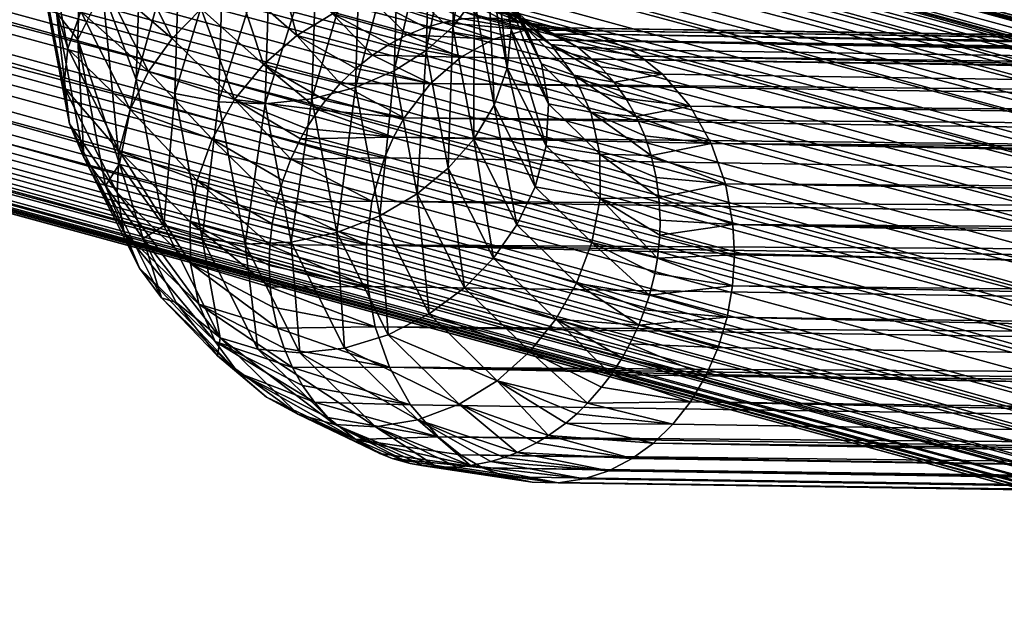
# Model space of a CAD drawing. Header units: centimetres. Extents: x -9.6 to 10.6, y -10.1 to 10.1.
# Tile 115 of 256: x -1.553 to -0.905, y -10.047 to -9.653. Entities that reach past the tile are written whole.
import ezdxf

# ---------------------------------------------------------------- set-up
doc = ezdxf.new("R2010")
doc.units = ezdxf.units.CM
doc.layers.get('0').update_dxf_attribs({"true_color": 0x5890e1})

msp = doc.modelspace()

# ---------------------------------------------------------------- meshes
at = {"color": 253, "true_color": 0x999999}
mesh = msp.add_polyface(dxfattribs=at)
corners = [(-0.67495, -9.88905, 6.58355), (-3.71204, -9.08821, 10.90329), (-3.71011, -9.06114, 10.89945), (-3.47109, -9.10095, 11.07518), (-0.43195, -9.90927, 6.75831), (-3.46712, -9.08136, 11.07422), (-3.47737, -9.12057, 11.07453), (-0.43793, -9.936, 6.75924), (-3.48592, -9.13961, 11.07216), (-0.44847, -9.96298, 6.757), (-3.49661, -9.15748, 11.06807), (-0.46364, -9.98852, 6.75123), (-3.50914, -9.17362, 11.06236), (-3.52312, -9.18758, 11.05521), (-0.48289, -10.01085, 6.74197), (-3.53807, -9.19906, 11.0469), (-0.50514, -10.02843, 6.7297), (-3.55351, -9.20791, 11.03773), (-3.56958, -9.21432, 11.02767), (-0.52891, -10.04034, 6.71527), (-3.58647, -9.21826, 11.01654), (-0.53556, -10.04259, 6.71103), (-3.60373, -9.21942, 11.00463), (-0.55269, -10.04637, 6.6997), (-3.62087, -9.21764, 10.99223), (-0.57516, -10.047, 6.68402), (-3.63735, -9.21293, 10.97974), (-0.59691, -10.04269, 6.6679), (-3.65272, -9.20548, 10.9675), (-0.61836, -10.0329, 6.65093), (-3.66657, -9.19561, 10.95587), (-3.67861, -9.18377, 10.94512), (-0.63811, -10.01737, 6.63407), (-3.68988, -9.16864, 10.9343), (-0.65471, -9.99655, 6.6184), (-3.70219, -9.14369, 10.92085), (-0.66702, -9.9716, 6.60495), (-3.70958, -9.11627, 10.9104), (-0.67687, -9.91612, 6.58739), (-3.70413, -9.0344, 10.89853), (-0.67495, -9.88905, 6.58355), (-3.71011, -9.06114, 10.89945), (-3.69359, -9.00743, 10.90077), (-0.65842, -9.83534, 6.58486), (-3.67843, -8.98189, 10.90653), (-0.64326, -9.8098, 6.59063), (-3.6692, -8.97015, 10.91077), (-3.65917, -8.95956, 10.91579), (-0.624, -9.78747, 6.59988), (-3.63693, -8.94197, 10.92806), (-0.60176, -9.76988, 6.61216), (-3.61315, -8.93007, 10.9425), (-0.57798, -9.75798, 6.62659), (-3.58937, -8.92404, 10.95806), (-0.57134, -9.75573, 6.63083), (-3.56691, -8.92341, 10.97374), (-0.53173, -9.75132, 6.65784), (-3.54516, -8.92771, 10.98986), (-0.50999, -9.75562, 6.67396), (-3.5237, -8.93751, 11.00683), (-0.48853, -9.76542, 6.69093), (-3.50396, -8.95304, 11.02369), (-0.46879, -9.78095, 6.70779), (-3.49862, -8.95873, 11.02854), (-3.48735, -8.97386, 11.03937), (-0.45218, -9.80177, 6.72346), (-3.47504, -8.99881, 11.05281), (-3.46766, -9.02623, 11.06326), (-0.43987, -9.82672, 6.73691), (-3.5371, -8.9426, 11.09023), (-3.48735, -8.97386, 11.03937), (-3.49862, -8.95873, 11.02854), (-3.5111, -8.9966, 11.12463), (-3.47504, -8.99881, 11.05281), (-3.51469, -8.98341, 11.11831), (-3.50788, -9.02407, 11.13549), (-3.46766, -9.02623, 11.06326), (-3.5088, -9.01048, 11.13049), (-3.50981, -9.05202, 11.14372), (-3.46519, -9.05429, 11.07038), (-3.50827, -9.03884, 11.14018), (-3.51555, -9.07633, 11.14865), (-3.46712, -9.08136, 11.07422), (-3.51285, -9.06683, 11.14697), (-3.47737, -9.12057, 11.07453), (-3.52072, -9.09049, 11.15055), (-3.5249, -9.09981, 11.15136), (-3.51942, -8.97119, 11.11168), (-3.47109, -9.10095, 11.07518), (-3.53185, -9.11277, 11.15188), (-3.48592, -9.13961, 11.07216), (-3.54358, -9.13018, 11.15128), (-3.49661, -9.15748, 11.06807)]
mesh.append_faces([[corners[k] for k in face] for face in [(0, 1, 2), (3, 4, 5), (6, 7, 3), (8, 9, 6), (10, 11, 8), (12, 11, 10), (13, 14, 12), (15, 16, 13), (17, 16, 15), (18, 19, 17), (20, 21, 18), (22, 23, 20), (24, 25, 22), (26, 27, 24), (28, 29, 26), (30, 29, 28), (31, 32, 30), (33, 34, 31), (35, 36, 33), (37, 36, 35), (1, 38, 37), (39, 40, 41), (42, 43, 39), (44, 45, 42), (46, 45, 44), (47, 48, 46), (49, 50, 47), (51, 52, 49), (53, 54, 51), (55, 56, 53), (57, 58, 55), (59, 60, 57), (61, 62, 59), (63, 62, 61), (64, 65, 63), (66, 65, 64), (67, 68, 66), (69, 70, 71), (72, 73, 74), (75, 76, 77), (78, 79, 80), (81, 82, 83), (84, 85, 86), (70, 87, 73), (87, 74, 73), (73, 72, 76), (72, 77, 76), (76, 75, 79), (75, 80, 79), (79, 78, 82), (78, 83, 82), (82, 81, 88), (81, 85, 88), (85, 84, 88), (89, 90, 84), (90, 91, 92)]], dxfattribs={"color": 253})
mesh = msp.add_polyface(dxfattribs=at)
corners = [(-0.66702, -9.9716, 6.60495), (-0.61633, -9.96075, 6.51383), (-0.61109, -9.97465, 6.51715), (-0.67441, -9.94418, 6.5945), (-0.62278, -9.93382, 6.50977), (-0.62, -9.94782, 6.51151), (-0.67687, -9.91612, 6.58739), (-0.62491, -9.90648, 6.5085), (-0.62438, -9.9201, 6.50879), (-0.67495, -9.88905, 6.58355), (-0.62269, -9.87834, 6.51003), (-0.62432, -9.89187, 6.50893), (-0.66897, -9.86232, 6.58262), (-0.61563, -9.84988, 6.51468), (-0.61967, -9.86359, 6.51203), (-0.65842, -9.83534, 6.58486), (-0.60355, -9.82288, 6.52255), (-0.6101, -9.83587, 6.51829), (-0.58901, -10.01125, 6.53123), (-0.63811, -10.01737, 6.63407), (-0.65471, -9.99655, 6.6184), (-0.60502, -9.98725, 6.52101), (-0.64326, -9.8098, 6.59063), (-3.47109, -9.10095, 11.07518), (-0.43793, -9.936, 6.75924), (-0.43195, -9.90927, 6.75831), (-3.47737, -9.12057, 11.07453), (-0.44847, -9.96298, 6.757), (-3.48592, -9.13961, 11.07216), (-0.46364, -9.98852, 6.75123), (-3.50914, -9.17362, 11.06236), (-0.48289, -10.01085, 6.74197), (-3.52312, -9.18758, 11.05521), (-0.50514, -10.02843, 6.7297), (-3.55351, -9.20791, 11.03773), (-0.52891, -10.04034, 6.71527), (-3.56958, -9.21432, 11.02767), (-0.53556, -10.04259, 6.71103), (-3.58647, -9.21826, 11.01654), (-0.55269, -10.04637, 6.6997), (-3.60373, -9.21942, 11.00463), (-0.57516, -10.047, 6.68402), (-3.62087, -9.21764, 10.99223), (-0.59691, -10.04269, 6.6679), (-3.63735, -9.21293, 10.97974), (-0.61836, -10.0329, 6.65093), (-3.66657, -9.19561, 10.95587), (-0.63811, -10.01737, 6.63407), (-3.67861, -9.18377, 10.94512), (-0.65471, -9.99655, 6.6184), (-3.68988, -9.16864, 10.9343), (-0.66702, -9.9716, 6.60495), (-3.70958, -9.11627, 10.9104), (-0.67441, -9.94418, 6.5945), (-0.67687, -9.91612, 6.58739), (-3.71204, -9.08821, 10.90329), (-0.67495, -9.88905, 6.58355), (-0.43003, -9.8822, 6.75447), (-3.46712, -9.08136, 11.07422), (-0.43195, -9.90927, 6.75831), (-3.70413, -9.0344, 10.89853), (-0.66897, -9.86232, 6.58262), (-0.67495, -9.88905, 6.58355), (-0.65842, -9.83534, 6.58486), (-3.69359, -9.00743, 10.90077), (-0.64326, -9.8098, 6.59063), (-3.6692, -8.97015, 10.91077), (-0.624, -9.78747, 6.59988), (-3.65917, -8.95956, 10.91579), (-0.60176, -9.76988, 6.61216), (-3.63693, -8.94197, 10.92806), (-0.57798, -9.75798, 6.62659), (-3.61315, -8.93007, 10.9425), (-0.57134, -9.75573, 6.63083), (-3.58937, -8.92404, 10.95806), (-0.5542, -9.75195, 6.64216), (-0.53173, -9.75132, 6.65784), (-3.56691, -8.92341, 10.97374), (-0.50999, -9.75562, 6.67396), (-3.54516, -8.92771, 10.98986), (-0.48853, -9.76542, 6.69093), (-3.5237, -8.93751, 11.00683), (-0.46879, -9.78095, 6.70779), (-3.49862, -8.95873, 11.02854), (-0.45218, -9.80177, 6.72346), (-3.47504, -8.99881, 11.05281), (-0.43987, -9.82672, 6.73691), (-3.46766, -9.02623, 11.06326), (-0.43249, -9.85414, 6.74736), (-3.46519, -9.05429, 11.07038)]
mesh.append_faces([[corners[k] for k in face] for face in [(0, 1, 2), (3, 4, 5), (6, 7, 8), (9, 10, 11), (12, 13, 14), (15, 16, 17), (18, 19, 20), (21, 20, 0), (2, 21, 0), (1, 0, 3), (5, 1, 3), (4, 3, 6), (8, 4, 6), (7, 6, 9), (11, 7, 9), (10, 9, 12), (14, 10, 12), (13, 12, 15), (17, 13, 15), (16, 15, 22), (23, 24, 25), (26, 27, 24), (28, 29, 27), (30, 31, 29), (32, 33, 31), (34, 35, 33), (36, 37, 35), (38, 39, 37), (40, 41, 39), (42, 43, 41), (44, 45, 43), (46, 47, 45), (48, 49, 47), (50, 51, 49), (52, 53, 51), (52, 54, 53), (55, 56, 54), (57, 58, 59), (60, 61, 62), (60, 63, 61), (64, 65, 63), (66, 67, 65), (68, 69, 67), (70, 71, 69), (72, 73, 71), (74, 75, 73), (74, 76, 75), (77, 78, 76), (79, 80, 78), (81, 82, 80), (83, 84, 82), (85, 86, 84), (87, 88, 86), (89, 88, 87), (89, 57, 88), (58, 57, 89)]], dxfattribs={"color": 253})
mesh = msp.add_polyface(dxfattribs=at)
corners = [(-1.37444, -9.7444, 10.99142), (-1.41152, -9.70521, 11.07578), (-1.36801, -9.73101, 10.99285), (-1.42626, -9.73129, 11.07733), (-1.35628, -9.71207, 10.99647), (-1.39255, -9.68203, 11.07733), (-1.51476, -9.66564, 11.48906), (-1.49851, -9.63301, 11.54987), (-1.51115, -9.55046, 11.5912), (-1.48727, -9.74763, 11.42808), (-1.49656, -9.76215, 11.37464), (-1.48019, -9.71187, 11.18313), (-1.43604, -9.75866, 11.08182), (-1.48739, -9.73895, 11.19454), (-1.42626, -9.73129, 11.07733), (-1.46817, -9.68683, 11.17462), (-1.41152, -9.70521, 11.07578), (-1.45265, -9.66493, 11.16908), (-1.4336, -9.64544, 11.16613), (-1.39255, -9.68203, 11.07733), (-1.41026, -9.62815, 11.16596), (-1.37058, -9.66301, 11.08182), (-1.38343, -9.6145, 11.16901), (-1.52878, -9.64791, 11.4708), (-1.52521, -9.53396, 11.57185), (-1.53788, -9.62756, 11.45034), (-1.51077, -9.74338, 11.35761), (-1.52021, -9.72124, 11.33928), (-1.52382, -9.69681, 11.3207), (-1.54102, -9.60565, 11.42878), (-1.52119, -9.6716, 11.30304), (-1.5378, -9.58353, 11.40744), (-1.51266, -9.64716, 11.28736), (-1.52861, -9.56257, 11.38765), (-1.49925, -9.62488, 11.2744), (-1.51453, -9.54389, 11.37042), (-1.48238, -9.60567, 11.26452), (-1.48884, -9.76654, 11.20839), (-1.46198, -9.58889, 11.25723), (-1.43725, -9.57435, 11.25262), (-1.49851, -9.63301, 11.54987), (-1.47626, -9.69199, 11.5174), (-1.47265, -9.57681, 11.61955), (-1.48727, -9.74763, 11.42808), (-1.45806, -9.78849, 11.40299), (-1.388, -9.59924, 11.63542), (-1.42211, -9.70679, 11.53559), (-1.39141, -9.70803, 11.53894), (-1.4186, -9.59499, 11.63474), (-1.4509, -9.7012, 11.52815), (-1.44733, -9.58726, 11.62919), (-1.40443, -9.80047, 11.42453), (-1.43289, -9.79668, 11.41496)]
mesh.append_faces([[corners[k] for k in face] for face in [(0, 1, 2), (1, 0, 3), (4, 1, 5), (6, 7, 8), (6, 9, 7), (10, 9, 6), (11, 12, 13), (11, 14, 12), (15, 14, 11), (15, 16, 14), (17, 16, 15), (18, 16, 17), (18, 19, 16), (20, 19, 18), (20, 21, 19), (22, 21, 20), (8, 23, 6), (24, 25, 23), (6, 26, 10), (26, 6, 23), (23, 27, 26), (27, 23, 25), (25, 28, 27), (28, 25, 29), (29, 30, 28), (30, 29, 31), (31, 32, 30), (32, 31, 33), (33, 34, 32), (35, 36, 34), (37, 27, 28), (28, 13, 37), (13, 28, 30), (30, 11, 13), (11, 30, 32), (32, 15, 11), (15, 32, 34), (34, 17, 15), (17, 34, 36), (36, 18, 17), (18, 36, 38), (38, 20, 18), (20, 38, 39), (39, 22, 20), (40, 41, 42), (43, 41, 40), (43, 44, 41), (45, 46, 47), (46, 45, 48), (48, 49, 46), (49, 48, 50), (50, 41, 49), (41, 50, 42), (51, 47, 46), (52, 46, 49), (44, 49, 41)]], dxfattribs={"color": 253})
mesh = msp.add_polyface(dxfattribs=at)
corners = [(-1.2006, -9.66213, 11.08198), (-1.17402, -9.66224, 11.00683), (-1.21248, -9.6572, 11.07383), (-1.18573, -9.6705, 11.09024), (-1.24273, -9.64229, 11.13883), (-1.22102, -9.65382, 11.15367), (-1.27406, -9.65438, 11.0358), (-1.24098, -9.66552, 10.95807), (-1.2857, -9.65774, 11.02934), (-1.24947, -9.65131, 11.05021), (-1.21937, -9.65932, 10.97375), (-1.26127, -9.65211, 11.04317), (-1.26758, -9.63559, 11.12407), (-1.2367, -9.65186, 11.05809), (-1.2245, -9.65381, 11.06588), (-1.19723, -9.65809, 10.98987), (-1.15103, -9.67237, 11.0237), (-1.26251, -9.67727, 10.9425), (-1.29783, -9.66261, 11.02286), (-1.29427, -9.63447, 11.1103), (-1.20318, -9.66906, 11.16784), (-1.18573, -9.6705, 11.09024), (-1.22102, -9.65382, 11.15367), (-1.17046, -9.68375, 11.10436), (-1.1615, -9.6938, 11.11169), (-1.18803, -9.68916, 11.18234), (-1.29748, -9.60494, 11.19661), (-1.24273, -9.64229, 11.13883), (-1.26758, -9.63559, 11.12407), (-1.2727, -9.61233, 11.20986), (-1.22102, -9.65382, 11.15367), (-1.24037, -9.63739, 11.19521), (-1.25678, -9.61639, 11.23702), (-1.23421, -9.63868, 11.23821), (-1.26981, -9.59099, 11.27832), (-1.25662, -9.59399, 11.31019), (-1.25678, -9.61639, 11.23702), (-1.24037, -9.63739, 11.19521), (-1.20318, -9.66906, 11.16784), (-1.22102, -9.65382, 11.15367), (-1.2196, -9.65824, 11.25396), (-1.18803, -9.68916, 11.18234), (-1.20946, -9.68176, 11.27007), (-1.25363, -9.5533, 11.39771), (-1.23297, -9.6349, 11.34554), (-1.24241, -9.61276, 11.32721), (-1.24453, -9.57365, 11.41817), (-1.22936, -9.65932, 11.36413), (-1.24139, -9.59555, 11.43973), (-1.20489, -9.7081, 11.28556), (-1.24211, -9.53787, 11.53184), (-1.2538, -9.63864, 11.48086), (-1.24461, -9.61767, 11.46107), (-1.232, -9.68454, 11.38179), (-1.24053, -9.70897, 11.39747), (-1.25116, -9.55469, 11.5553), (-1.26788, -9.65732, 11.49809), (-1.26511, -9.56907, 11.57634), (-1.25393, -9.73126, 11.41042)]
mesh.append_faces([[corners[k] for k in face] for face in [(0, 1, 2), (3, 4, 5), (6, 7, 8), (9, 10, 11), (9, 12, 13), (14, 15, 13), (14, 4, 2), (0, 3, 16), (17, 18, 7), (7, 6, 10), (6, 11, 10), (9, 11, 19), (10, 9, 15), (9, 13, 15), (12, 9, 19), (14, 13, 12), (15, 14, 1), (14, 2, 1), (4, 14, 12), (0, 2, 4), (3, 0, 4), (20, 21, 22), (23, 21, 20), (24, 23, 20), (25, 24, 20), (26, 27, 28), (29, 27, 26), (29, 30, 27), (29, 31, 30), (29, 32, 31), (33, 34, 35), (33, 36, 34), (33, 37, 36), (37, 38, 39), (33, 38, 37), (40, 38, 33), (40, 41, 38), (42, 41, 40), (43, 44, 45), (46, 47, 44), (47, 46, 48), (35, 40, 33), (40, 35, 45), (45, 42, 40), (42, 45, 44), (44, 49, 42), (49, 44, 47), (50, 51, 52), (48, 53, 47), (53, 48, 52), (52, 54, 53), (54, 52, 51), (55, 56, 51), (56, 55, 57), (51, 58, 54), (58, 51, 56)]], dxfattribs={"color": 253})
mesh = msp.add_polyface(dxfattribs=at)
corners = [(-1.30683, -9.73004, 10.91078), (-1.36801, -9.73101, 10.99285), (-1.36427, -9.72434, 10.99389), (-1.41152, -9.70521, 11.07578), (-1.35628, -9.71207, 10.99647), (-1.29975, -9.71729, 10.91579), (-1.35167, -9.70592, 10.99813), (-1.34194, -9.69465, 11.00196), (-1.37058, -9.66301, 11.08182), (-1.33174, -9.68483, 11.00634), (-1.32065, -9.67598, 11.01145), (-1.28258, -9.69472, 10.92807), (-1.34695, -9.64879, 11.0888), (-1.30955, -9.66874, 11.01686), (-1.29783, -9.66261, 11.02286), (-1.26251, -9.67727, 10.9425), (-1.32125, -9.63905, 11.09834), (-1.2857, -9.65774, 11.02934), (-1.27406, -9.65438, 11.0358), (-1.29427, -9.63447, 11.1103), (-1.26127, -9.65211, 11.04317), (-1.37444, -9.7444, 10.99142), (-1.31285, -9.7437, 10.90654), (-1.39255, -9.68203, 11.07733), (-1.24098, -9.66552, 10.95807), (-1.38343, -9.6145, 11.16901), (-1.34695, -9.64879, 11.0888), (-1.37058, -9.66301, 11.08182), (-1.3545, -9.60572, 11.1754), (-1.32125, -9.63905, 11.09834), (-1.29427, -9.63447, 11.1103), (-1.32524, -9.60253, 11.18482), (-1.26758, -9.63559, 11.12407), (-1.29748, -9.60494, 11.19661), (-1.29512, -9.56764, 11.28184), (-1.25678, -9.61639, 11.23702), (-1.2727, -9.61233, 11.20986), (-1.26981, -9.59099, 11.27832), (-1.40909, -9.56335, 11.25139), (-1.3203, -9.55946, 11.26987), (-1.26511, -9.56907, 11.57634), (-1.28542, -9.673, 11.51215), (-1.26788, -9.65732, 11.49809), (-1.28252, -9.58055, 11.59414), (-1.2708, -9.75046, 11.42031), (-1.30648, -9.68626, 11.52361), (-1.30345, -9.5896, 11.60933), (-1.33189, -9.69719, 11.5325), (-1.32873, -9.59623, 11.62203), (-1.36071, -9.70472, 11.53784), (-1.35741, -9.59962, 11.63104), (-1.39141, -9.70803, 11.53894), (-1.388, -9.59924, 11.63542), (-1.29121, -9.76725, 11.42759), (-1.31593, -9.78179, 11.43221), (-1.3441, -9.79278, 11.43343), (-1.37421, -9.7992, 11.43086)]
mesh.append_faces([[corners[k] for k in face] for face in [(0, 1, 2), (3, 4, 2), (5, 4, 6), (7, 5, 6), (7, 8, 9), (10, 11, 9), (10, 12, 13), (14, 15, 13), (14, 16, 17), (18, 19, 20), (21, 1, 22), (2, 1, 3), (1, 0, 22), (2, 4, 0), (6, 4, 23), (4, 5, 0), (7, 6, 23), (5, 7, 11), (7, 9, 11), (8, 7, 23), (10, 9, 8), (11, 10, 15), (10, 13, 15), (12, 10, 8), (14, 13, 12), (14, 17, 24), (16, 14, 12), (18, 17, 16), (19, 18, 16), (25, 26, 27), (28, 26, 25), (28, 29, 26), (28, 30, 29), (31, 30, 28), (31, 32, 30), (33, 32, 31), (34, 35, 36), (34, 37, 35), (38, 28, 25), (39, 36, 33), (40, 41, 42), (41, 40, 43), (44, 42, 41), (43, 45, 41), (45, 43, 46), (46, 47, 45), (47, 46, 48), (48, 49, 47), (49, 48, 50), (50, 51, 49), (51, 50, 52), (41, 53, 44), (53, 41, 45), (54, 45, 47), (55, 47, 49), (56, 49, 51)]], dxfattribs={"color": 253})
mesh = msp.add_polyface(dxfattribs=at)
corners = [(1.82187, -9.87543, 6.58355), (-1.31896, -9.85504, 10.9033), (-1.32383, -9.82834, 10.89946), (-1.08241, -9.80746, 11.07519), (2.06312, -9.86196, 6.75924), (-1.08344, -9.7875, 11.07422), (-1.08361, -9.82802, 11.07454), (-1.08717, -9.84859, 11.07217), (2.05961, -9.89071, 6.757), (-1.09308, -9.86856, 11.06808), (2.05128, -9.91922, 6.75123), (-1.1012, -9.88731, 11.06237), (-1.11126, -9.90431, 11.05522), (2.03818, -9.94564, 6.74197), (-1.12289, -9.91915, 11.04691), (2.02101, -9.9682, 6.7297), (-1.13565, -9.93156, 11.03774), (-1.14961, -9.94176, 11.02767), (2.00094, -9.98565, 6.71527), (-1.16499, -9.94978, 11.01655), (1.99506, -9.98948, 6.71103), (-1.18143, -9.9552, 11.00463), (1.97941, -9.99741, 6.6997), (-1.19846, -9.95773, 10.99224), (1.9578, -10.0036, 6.68402), (-1.21561, -9.95727, 10.97974), (1.93566, -10.00484, 6.6679), (-1.23234, -9.95387, 10.96751), (1.91245, -10.00069, 6.65093), (-1.24821, -9.94776, 10.95588), (1.88946, -9.99056, 6.63407), (-1.26282, -9.93929, 10.94513), (1.8682, -9.97452, 6.6184), (-1.2775, -9.92744, 10.93431), (1.85007, -9.95341, 6.60495), (-1.29563, -9.90633, 10.92086), (-1.3096, -9.88161, 10.91041), (1.8361, -9.92869, 6.5945), (1.82674, -9.90213, 6.58739), (-1.32469, -9.80096, 10.89853), (1.82187, -9.87543, 6.58355), (-1.32383, -9.82834, 10.89946), (1.82101, -9.84805, 6.58262), (1.82452, -9.8193, 6.58486), (-1.32118, -9.77221, 10.90077), (1.83285, -9.79079, 6.59063), (-1.31285, -9.7437, 10.90654), (-1.30683, -9.73004, 10.91078), (1.84595, -9.76437, 6.59988), (-1.29975, -9.71729, 10.91579), (1.86312, -9.74181, 6.61216), (-1.28258, -9.69472, 10.92807), (1.88319, -9.72436, 6.62659), (-1.26251, -9.67727, 10.9425), (1.88906, -9.72053, 6.63083), (-1.24098, -9.66552, 10.95807), (1.90472, -9.7126, 6.64216), (-1.21937, -9.65932, 10.97375), (1.92633, -9.70641, 6.65784), (-1.19723, -9.65809, 10.98987), (1.94846, -9.70517, 6.67396), (-1.17402, -9.66224, 11.00683), (1.97168, -9.70932, 6.69093), (-1.15103, -9.67237, 11.0237), (1.99467, -9.71945, 6.70779), (-1.14445, -9.67655, 11.02855), (-1.12977, -9.6884, 11.03937), (2.01593, -9.73549, 6.72346), (-1.11164, -9.70951, 11.05282), (-1.09767, -9.73423, 11.06327), (2.03406, -9.7566, 6.73691), (-1.08831, -9.7608, 11.07038), (2.04803, -9.78132, 6.74736), (-1.08344, -9.7875, 11.07422), (2.05739, -9.80788, 6.75447), (-1.08831, -9.7608, 11.07038), (-1.13208, -9.7697, 11.14372), (-1.08344, -9.7875, 11.07422), (-1.1316, -9.79467, 11.14866), (-1.08241, -9.80746, 11.07519), (-1.13308, -9.80967, 11.15055), (-1.08361, -9.82802, 11.07454), (-1.13833, -9.83402, 11.15189), (-1.08717, -9.84859, 11.07217)]
mesh.append_faces([[corners[k] for k in face] for face in [(0, 1, 2), (3, 4, 5), (6, 4, 3), (7, 8, 6), (9, 10, 7), (11, 10, 9), (12, 13, 11), (14, 15, 12), (16, 15, 14), (17, 18, 16), (19, 20, 17), (21, 22, 19), (23, 24, 21), (25, 26, 23), (27, 28, 25), (29, 28, 27), (29, 30, 28), (31, 30, 29), (31, 32, 30), (33, 32, 31), (33, 34, 32), (35, 34, 33), (36, 34, 35), (36, 37, 34), (36, 38, 37), (1, 38, 36), (1, 0, 38), (39, 40, 41), (39, 42, 40), (39, 43, 42), (44, 43, 39), (44, 45, 43), (46, 45, 44), (47, 45, 46), (47, 48, 45), (49, 48, 47), (49, 50, 48), (51, 50, 49), (51, 52, 50), (53, 52, 51), (53, 54, 52), (55, 54, 53), (55, 56, 54), (57, 58, 55), (59, 60, 57), (61, 62, 59), (63, 64, 61), (65, 64, 63), (66, 67, 65), (68, 67, 66), (69, 70, 68), (71, 72, 69), (73, 74, 71), (75, 76, 77), (77, 78, 79), (80, 81, 79), (82, 83, 81)]], dxfattribs={"color": 253})
mesh = msp.add_polyface(dxfattribs=at)
corners = [(-1.21713, -9.87132, 11.23027), (-1.17908, -9.90521, 11.14032), (-1.16987, -9.89478, 11.14398), (-1.23855, -9.89049, 11.2261), (-1.20488, -9.92663, 11.12859), (-1.19344, -9.91833, 11.13402), (-1.14961, -9.94176, 11.02767), (-1.21279, -9.93143, 11.12467), (-1.26354, -9.90594, 11.21887), (-1.22534, -9.93765, 11.11818), (-1.16499, -9.94978, 11.01655), (-1.23396, -9.94099, 11.11355), (-1.24285, -9.9437, 11.10864), (-1.29083, -9.91633, 11.20875), (-1.2561, -9.94641, 11.10108), (-1.19846, -9.95773, 10.99224), (-1.26519, -9.94735, 11.09572), (-1.21561, -9.95727, 10.97974), (-1.27821, -9.94742, 11.0878), (-1.2871, -9.94658, 11.08223), (-1.29589, -9.945, 11.07659), (-1.1636, -9.88652, 11.14627), (-1.19994, -9.85, 11.23157), (-1.18625, -9.91218, 11.13725), (-1.13565, -9.93156, 11.03774), (-1.18143, -9.9552, 11.00463), (-1.23234, -9.95387, 10.96751), (-1.30768, -9.94165, 11.06878), (-1.24821, -9.94776, 10.95588), (-1.20946, -9.68176, 11.27007), (-1.17694, -9.71361, 11.19629), (-1.18803, -9.68916, 11.18234), (-1.20489, -9.7081, 11.28556), (-1.17103, -9.74127, 11.20875), (-1.20634, -9.73569, 11.29941), (-1.17083, -9.77046, 11.21887), (-1.21354, -9.76277, 11.31081), (-1.17619, -9.79935, 11.2261), (-1.22556, -9.78782, 11.31932), (-1.1863, -9.82627, 11.23027), (-1.24108, -9.80972, 11.32487), (-1.19994, -9.85, 11.23157), (-1.26013, -9.8292, 11.32781), (-1.21713, -9.87132, 11.23027), (-1.28347, -9.84649, 11.32799), (-1.23855, -9.89049, 11.2261), (-1.3103, -9.86014, 11.32494), (-1.26354, -9.90594, 11.21887), (-1.26788, -9.65732, 11.49809), (-1.2708, -9.75046, 11.42031), (-1.25393, -9.73126, 11.41042), (-1.22936, -9.65932, 11.36413), (-1.232, -9.68454, 11.38179), (-1.24053, -9.70897, 11.39747)]
mesh.append_faces([[corners[k] for k in face] for face in [(0, 1, 2), (3, 4, 5), (6, 4, 7), (8, 9, 7), (10, 9, 11), (12, 10, 11), (13, 14, 12), (15, 14, 16), (17, 18, 19), (20, 17, 19), (21, 22, 0), (2, 21, 0), (1, 0, 3), (23, 1, 3), (5, 23, 3), (5, 4, 24), (4, 3, 8), (7, 4, 8), (7, 9, 6), (9, 8, 13), (11, 9, 13), (9, 10, 6), (12, 11, 13), (10, 12, 25), (12, 14, 25), (14, 15, 25), (16, 18, 15), (18, 17, 15), (17, 20, 26), (27, 28, 26), (29, 30, 31), (32, 30, 29), (32, 33, 30), (34, 33, 32), (34, 35, 33), (36, 35, 34), (36, 37, 35), (38, 37, 36), (38, 39, 37), (40, 39, 38), (40, 41, 39), (42, 41, 40), (42, 43, 41), (44, 43, 42), (44, 45, 43), (46, 47, 45), (48, 49, 50), (51, 34, 32), (34, 51, 52), (52, 36, 34), (36, 52, 53), (53, 38, 36), (38, 53, 50), (50, 40, 38), (40, 50, 49), (49, 42, 40)]], dxfattribs={"color": 253})
mesh = msp.add_polyface(dxfattribs=at)
corners = [(1.85007, -9.95341, 6.60495), (1.89647, -9.9303, 6.51383), (1.90501, -9.94246, 6.51715), (1.8361, -9.92869, 6.5945), (1.88353, -9.90582, 6.50977), (1.8897, -9.91869, 6.51151), (1.82674, -9.90213, 6.58739), (1.87467, -9.87988, 6.5085), (1.87857, -9.89293, 6.50879), (1.91222, -9.84408, 6.43734), (1.8716, -9.86558, 6.50893), (1.82187, -9.87543, 6.58355), (1.86982, -9.85206, 6.51003), (1.90835, -9.81498, 6.44465), (1.86907, -9.83702, 6.51203), (1.82101, -9.84805, 6.58262), (1.86958, -9.82274, 6.51468), (1.91003, -9.78587, 6.45487), (1.87145, -9.80779, 6.51829), (1.82452, -9.8193, 6.58486), (1.87456, -9.79358, 6.52255), (1.91732, -9.7586, 6.46746), (1.87904, -9.77966, 6.52762), (1.83285, -9.79079, 6.59063), (1.88477, -9.76646, 6.53334), (1.84595, -9.76437, 6.59988), (1.89956, -9.74304, 6.54638), (1.89153, -9.7544, 6.53952), (1.91402, -9.95316, 6.52101), (1.8682, -9.97452, 6.6184), (1.92091, -9.87148, 6.43313), (1.86312, -9.74181, 6.61216), (1.90802, -9.73344, 6.55322), (1.89636, -9.72895, 6.59206), (1.88319, -9.72436, 6.62659), (-1.08344, -9.7875, 11.07422), (2.06312, -9.86196, 6.75924), (2.06226, -9.83458, 6.75831), (-1.08361, -9.82802, 11.07454), (2.05961, -9.89071, 6.757), (-1.08717, -9.84859, 11.07217), (2.05128, -9.91922, 6.75123), (-1.1012, -9.88731, 11.06237), (2.03818, -9.94564, 6.74197), (-1.11126, -9.90431, 11.05522), (2.02101, -9.9682, 6.7297), (-1.13565, -9.93156, 11.03774), (2.00094, -9.98565, 6.71527), (-1.14961, -9.94176, 11.02767), (1.99506, -9.98948, 6.71103), (-1.16499, -9.94978, 11.01655), (1.97941, -9.99741, 6.6997), (-1.18143, -9.9552, 11.00463), (1.9578, -10.0036, 6.68402), (-1.19846, -9.95773, 10.99224), (1.93566, -10.00484, 6.6679), (-1.21561, -9.95727, 10.97974), (1.91245, -10.00069, 6.65093), (2.05739, -9.80788, 6.75447), (-1.08344, -9.7875, 11.07422), (2.06226, -9.83458, 6.75831), (-1.24098, -9.66552, 10.95807), (1.92633, -9.70641, 6.65784), (1.90472, -9.7126, 6.64216), (-1.21937, -9.65932, 10.97375), (1.94846, -9.70517, 6.67396), (-1.19723, -9.65809, 10.98987), (1.97168, -9.70932, 6.69093), (-1.17402, -9.66224, 11.00683), (1.99467, -9.71945, 6.70779), (-1.14445, -9.67655, 11.02855), (2.01593, -9.73549, 6.72346), (-1.11164, -9.70951, 11.05282), (2.03406, -9.7566, 6.73691), (-1.09767, -9.73423, 11.06327), (2.04803, -9.78132, 6.74736), (-1.08831, -9.7608, 11.07038)]
mesh.append_faces([[corners[k] for k in face] for face in [(0, 1, 2), (3, 4, 5), (6, 7, 8), (9, 7, 10), (11, 12, 10), (13, 12, 14), (15, 16, 14), (17, 16, 18), (19, 20, 18), (21, 20, 22), (23, 24, 22), (25, 26, 27), (28, 29, 0), (2, 28, 0), (1, 0, 3), (5, 1, 3), (4, 3, 6), (8, 4, 6), (8, 7, 30), (7, 6, 11), (10, 7, 11), (10, 12, 9), (12, 11, 15), (14, 12, 15), (14, 16, 13), (16, 15, 19), (18, 16, 19), (18, 20, 17), (20, 19, 23), (22, 20, 23), (24, 23, 25), (27, 24, 25), (26, 25, 31), (32, 26, 31), (33, 32, 31), (34, 33, 31), (35, 36, 37), (38, 39, 36), (40, 41, 39), (42, 43, 41), (44, 45, 43), (46, 47, 45), (48, 49, 47), (50, 51, 49), (52, 53, 51), (54, 55, 53), (56, 57, 55), (58, 59, 60), (61, 62, 63), (64, 65, 62), (66, 67, 65), (68, 69, 67), (70, 71, 69), (72, 73, 71), (74, 75, 73), (76, 58, 75)]], dxfattribs={"color": 253})
mesh = msp.add_polyface(dxfattribs=at)
corners = [(-1.15103, -9.67237, 11.0237), (-1.18573, -9.6705, 11.09024), (-1.14445, -9.67655, 11.02855), (-1.17402, -9.66224, 11.00683), (-1.2006, -9.66213, 11.08198), (-1.18573, -9.6705, 11.09024), (-1.12977, -9.6884, 11.03937), (-1.14445, -9.67655, 11.02855), (-1.1615, -9.6938, 11.11169), (-1.17046, -9.68375, 11.10436), (-1.18803, -9.68916, 11.18234), (-1.15388, -9.70446, 11.11831), (-1.14712, -9.71634, 11.12464), (-1.11164, -9.70951, 11.05282), (-1.17694, -9.71361, 11.19629), (-1.14144, -9.72921, 11.13049), (-1.13717, -9.74214, 11.1355), (-1.09767, -9.73423, 11.06327), (-1.17103, -9.74127, 11.20875), (-1.13387, -9.75655, 11.14019), (-1.13208, -9.7697, 11.14372), (-1.08831, -9.7608, 11.07038), (-1.17083, -9.77046, 11.21887), (-1.13135, -9.78479, 11.14698), (-1.1316, -9.79467, 11.14866), (-1.08344, -9.7875, 11.07422), (-1.13308, -9.80967, 11.15055), (-1.08361, -9.82802, 11.07454), (-1.13482, -9.81974, 11.15137), (-1.17619, -9.79935, 11.2261), (-1.13833, -9.83402, 11.15189), (-1.08717, -9.84859, 11.07217), (-1.1415, -9.84387, 11.15179), (-1.14536, -9.8538, 11.15129), (-1.19994, -9.85, 11.23157), (-1.15118, -9.86616, 11.15005), (-1.1012, -9.88731, 11.06237), (-1.15626, -9.87528, 11.14864), (-1.1636, -9.88652, 11.14627), (-1.11126, -9.90431, 11.05522), (-1.16987, -9.89478, 11.14398), (-1.12289, -9.91915, 11.04691), (-1.17908, -9.90521, 11.14032), (-1.18625, -9.91218, 11.13725), (-1.19344, -9.91833, 11.13402), (-1.08241, -9.80746, 11.07519), (-1.1863, -9.82627, 11.23027), (-1.09308, -9.86856, 11.06808), (-1.13565, -9.93156, 11.03774), (-1.20488, -9.92663, 11.12859), (-1.14961, -9.94176, 11.02767)]
mesh.append_faces([[corners[k] for k in face] for face in [(0, 1, 2), (3, 4, 0), (5, 6, 7), (8, 6, 9), (8, 10, 11), (12, 13, 11), (12, 14, 15), (16, 17, 15), (16, 18, 19), (20, 21, 19), (20, 22, 23), (24, 25, 23), (22, 26, 24), (27, 26, 28), (29, 30, 28), (31, 30, 32), (33, 31, 32), (33, 34, 35), (36, 35, 37), (34, 38, 37), (39, 38, 40), (41, 42, 43), (44, 41, 43), (6, 8, 13), (5, 9, 6), (8, 11, 13), (12, 11, 10), (13, 12, 17), (12, 15, 17), (14, 12, 10), (16, 15, 14), (17, 16, 21), (16, 19, 21), (18, 16, 14), (20, 19, 18), (20, 23, 25), (22, 20, 18), (24, 23, 22), (24, 26, 45), (26, 22, 29), (28, 26, 29), (28, 30, 27), (30, 29, 46), (32, 30, 46), (33, 32, 46), (31, 33, 47), (33, 35, 47), (34, 33, 46), (37, 35, 34), (35, 36, 47), (37, 38, 36), (38, 39, 36), (40, 42, 39), (42, 41, 39), (41, 44, 48), (49, 50, 48)]], dxfattribs={"color": 253})
mesh = msp.add_polyface(dxfattribs=at)
corners = [(-1.33163, -9.9292, 11.04795), (-1.2775, -9.92744, 10.93431), (-1.26282, -9.93929, 10.94513), (-1.35002, -9.91473, 11.03798), (-1.40905, -9.88533, 11.13883), (-1.35896, -9.90461, 11.03066), (-1.37337, -9.88174, 11.01763), (-1.29563, -9.90633, 10.92086), (-1.36668, -9.89369, 11.02393), (-1.38314, -9.85594, 11.00688), (-1.3096, -9.88161, 10.91041), (-1.37894, -9.86892, 11.01185), (-1.38804, -9.82885, 10.99886), (-1.31896, -9.85504, 10.9033), (-1.38627, -9.84201, 11.00238), (-1.38829, -9.80108, 10.99354), (-1.32383, -9.82834, 10.89946), (-1.38874, -9.81464, 10.99579), (-1.38386, -9.77275, 10.99096), (-1.32469, -9.80096, 10.89853), (-1.38668, -9.78705, 10.9919), (-1.37444, -9.7444, 10.99142), (-1.32118, -9.77221, 10.90077), (-1.37983, -9.75865, 10.99079), (-1.31285, -9.7437, 10.90654), (-1.24821, -9.94776, 10.95588), (-1.30768, -9.94165, 11.06878), (-1.31576, -9.93848, 11.06327), (-1.33163, -9.9292, 11.04795), (-1.26282, -9.93929, 10.94513), (-1.36978, -9.9125, 11.16785), (-1.39045, -9.9014, 11.15367), (-1.31875, -9.92083, 11.1963), (-1.27821, -9.94742, 11.0878), (-1.26519, -9.94735, 11.09572), (-1.29589, -9.945, 11.07659), (-1.2561, -9.94641, 11.10108), (-1.29083, -9.91633, 11.20875), (-1.34556, -9.91935, 11.18234), (-1.2871, -9.94658, 11.08223), (-1.23234, -9.95387, 10.96751), (-1.3103, -9.86014, 11.32494), (-1.23855, -9.89049, 11.2261), (-1.28347, -9.84649, 11.32799), (-1.33923, -9.86892, 11.31855), (-1.26354, -9.90594, 11.21887), (-1.29083, -9.91633, 11.20875), (-1.36849, -9.87212, 11.30912), (-1.31875, -9.92083, 11.1963), (-1.39625, -9.8697, 11.29733), (-1.34556, -9.91935, 11.18234), (-1.30648, -9.68626, 11.52361), (-1.31593, -9.78179, 11.43221), (-1.29121, -9.76725, 11.42759), (-1.33189, -9.69719, 11.5325), (-1.3441, -9.79278, 11.43343), (-1.36071, -9.70472, 11.53784), (-1.37421, -9.7992, 11.43086), (-1.26013, -9.8292, 11.32781), (-1.2708, -9.75046, 11.42031)]
mesh.append_faces([[corners[k] for k in face] for face in [(0, 1, 2), (3, 0, 4), (5, 1, 3), (6, 7, 8), (9, 10, 11), (12, 13, 14), (15, 16, 17), (18, 19, 20), (21, 22, 23), (1, 5, 7), (0, 3, 1), (5, 8, 7), (7, 6, 10), (6, 11, 10), (10, 9, 13), (9, 14, 13), (13, 12, 16), (12, 17, 16), (16, 15, 19), (15, 20, 19), (19, 18, 22), (18, 23, 22), (22, 21, 24), (25, 26, 27), (25, 28, 29), (28, 30, 31), (32, 33, 34), (35, 30, 26), (27, 28, 25), (36, 37, 32), (34, 36, 32), (33, 32, 38), (39, 33, 38), (35, 39, 38), (35, 26, 40), (30, 35, 38), (27, 26, 30), (28, 27, 30), (41, 42, 43), (44, 45, 41), (44, 46, 45), (47, 46, 44), (47, 48, 46), (49, 48, 47), (49, 50, 48), (51, 52, 53), (54, 55, 52), (56, 57, 55), (58, 59, 53), (53, 43, 58), (43, 53, 52), (52, 41, 43), (41, 52, 55), (55, 44, 41), (44, 55, 57), (57, 47, 44)]], dxfattribs={"color": 253})
mesh = msp.add_polyface(dxfattribs=at)
corners = [(-1.40905, -9.88533, 11.13883), (-1.33163, -9.9292, 11.04795), (-1.39045, -9.9014, 11.15367), (-1.35896, -9.90461, 11.03066), (-1.42429, -9.8646, 11.12407), (-1.36668, -9.89369, 11.02393), (-1.37337, -9.88174, 11.01763), (-1.435, -9.84012, 11.1103), (-1.37894, -9.86892, 11.01185), (-1.38314, -9.85594, 11.00688), (-1.44051, -9.81332, 11.09834), (-1.38627, -9.84201, 11.00238), (-1.38804, -9.82885, 10.99886), (-1.44073, -9.78584, 11.0888), (-1.38874, -9.81464, 10.99579), (-1.38829, -9.80108, 10.99354), (-1.43604, -9.75866, 11.08182), (-1.38668, -9.78705, 10.9919), (-1.38386, -9.77275, 10.99096), (-1.42626, -9.73129, 11.07733), (-1.37983, -9.75865, 10.99079), (-1.35002, -9.91473, 11.03798), (-1.37444, -9.7444, 10.99142), (-1.49656, -9.76215, 11.37464), (-1.47176, -9.79668, 11.36143), (-1.48727, -9.74763, 11.42808), (-1.45953, -9.83597, 11.25574), (-1.45004, -9.83901, 11.29259), (-1.42269, -9.87401, 11.22291), (-1.40905, -9.88533, 11.13883), (-1.39045, -9.9014, 11.15367), (-1.47413, -9.81641, 11.23999), (-1.42429, -9.8646, 11.12407), (-1.48427, -9.79289, 11.22387), (-1.435, -9.84012, 11.1103), (-1.48884, -9.76654, 11.20839), (-1.44051, -9.81332, 11.09834), (-1.48739, -9.73895, 11.19454), (-1.44073, -9.78584, 11.0888), (-1.43604, -9.75866, 11.08182), (-1.51077, -9.74338, 11.35761), (-1.52021, -9.72124, 11.33928), (-1.36978, -9.9125, 11.16785), (-1.42269, -9.87401, 11.22291), (-1.39045, -9.9014, 11.15367), (-1.47176, -9.79668, 11.36143), (-1.45806, -9.78849, 11.40299), (-1.48727, -9.74763, 11.42808), (-1.42103, -9.86231, 11.28408), (-1.45004, -9.83901, 11.29259), (-1.34556, -9.91935, 11.18234), (-1.39625, -9.8697, 11.29733), (-1.39141, -9.70803, 11.53894), (-1.40443, -9.80047, 11.42453), (-1.37421, -9.7992, 11.43086), (-1.42211, -9.70679, 11.53559), (-1.43289, -9.79668, 11.41496), (-1.4509, -9.7012, 11.52815), (-1.36849, -9.87212, 11.30912)]
mesh.append_faces([[corners[k] for k in face] for face in [(0, 1, 2), (3, 4, 5), (6, 7, 8), (9, 10, 11), (12, 13, 14), (15, 16, 17), (18, 19, 20), (3, 21, 0), (4, 3, 0), (6, 5, 4), (7, 6, 4), (9, 8, 7), (10, 9, 7), (12, 11, 10), (13, 12, 10), (15, 14, 13), (16, 15, 13), (18, 17, 16), (19, 18, 16), (22, 20, 19), (23, 24, 25), (26, 24, 23), (26, 27, 24), (26, 28, 27), (28, 29, 30), (26, 29, 28), (31, 29, 26), (31, 32, 29), (33, 32, 31), (33, 34, 32), (35, 34, 33), (35, 36, 34), (37, 36, 35), (37, 38, 36), (37, 39, 38), (23, 31, 26), (31, 23, 40), (40, 33, 31), (33, 40, 41), (41, 35, 33), (42, 43, 44), (45, 46, 47), (45, 48, 46), (49, 48, 45), (43, 48, 49), (48, 50, 51), (48, 42, 50), (43, 42, 48), (52, 53, 54), (55, 56, 53), (57, 46, 56), (58, 54, 53), (53, 51, 58), (51, 53, 56), (56, 48, 51), (48, 56, 46)]], dxfattribs={"color": 253})

doc.saveas('drawing.dxf')
